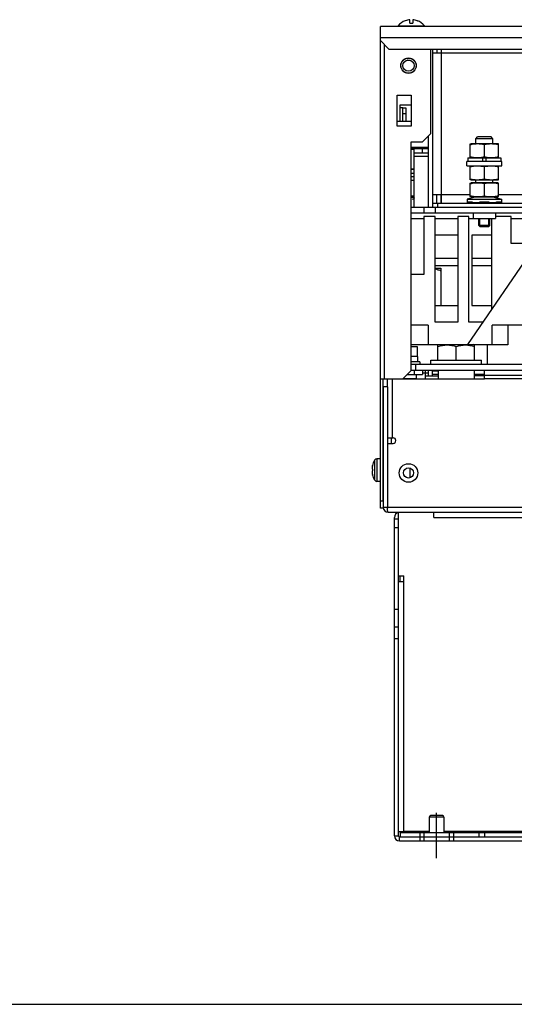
# Model space of a CAD drawing. Header units: millimetres. Extents: x 0 to 2100, y 0 to 1500.
# Tile 2 of 45: x 525 to 701, y 0 to 351. Entities that reach past the tile are written whole.
import ezdxf

# ---------------------------------------------------------------- set-up
doc = ezdxf.new("R2010")
doc.units = ezdxf.units.MM
doc.header["$LTSCALE"] = 115.5
doc.linetypes.add('CENTER', pattern=[0.6, 0.375, -0.075, 0.075, -0.075])
doc.layers.get('0').update_dxf_attribs({"linetype": 'CONTINUOUS'})
doc.layers.add('002_AXIS', color=7, linetype='CONTINUOUS')
doc.layers.add('00_COMPONENTS', color=7, linetype='CONTINUOUS')

msp = doc.modelspace()

# ---------------------------------------------------------------- linework, layer by layer
at = {"color": 3, "linetype": 'CONTINUOUS'}
for p, q in [((653.37, 176.66), (653.37, 348.06)), ((973.37, 348.06), (653.37, 348.06)), ((653.37, 343.06), (656.37, 340.06)), ((656.37, 340.06), (970.37, 340.06)), ((671.37, 310.06), (671.37, 340.06)), ((659.37, 312.66), (659.37, 323.66)), ((659.37, 323.66), (664.37, 323.66)), ((664.37, 323.66), (664.37, 312.66)), ((660.37, 319.16), (660.37, 320.16)), ((660.37, 320.16), (664.37, 320.16)), ((661.36, 319.16), (660.37, 319.16)), ((661.37, 314.26), (661.37, 319.16)), ((664.37, 314.26), (659.37, 314.26)), ((664.37, 312.66), (659.37, 312.66)), ((671.37, 310.06), (668.37, 307.06)), ((664.37, 225.66), (664.37, 307.06)), ((664.37, 307.06), (668.37, 307.06)), ((665.37, 283.76), (665.37, 303.16)), ((665.37, 303.16), (670.37, 303.16)), ((664.37, 225.66), (661.37, 222.66)), ((653.37, 222.66), (661.37, 222.66))]:
    msp.add_line(p, q, dxfattribs=at)
at = {"color": 7, "linetype": 'CONTINUOUS'}
for p, q in [((659.67, 348.06), (659.67, 348.35)), ((659.67, 348.35), (669.07, 348.35)), ((662.22, 350.17), (662.23, 350.15)), ((663.87, 349.31), (663.87, 350.52)), ((663.87, 349.31), (664.87, 349.31)), ((664.87, 350.52), (664.87, 349.31)), ((666.51, 350.15), (666.52, 350.17)), ((669.07, 348.06), (669.07, 348.35)), ((671.87, 340.06), (671.87, 283.76)), ((671.97, 340.06), (671.97, 288.26)), ((673.47, 340.06), (673.47, 338.66)), ((674.97, 340.16), (674.97, 338.66)), ((674.97, 338.66), (671.97, 338.66)), ((661.37, 319.16), (662.37, 319.16)), ((662.37, 319.16), (662.37, 314.26)), ((661.37, 317.16), (662.37, 317.16)), ((670.37, 309.06), (670.37, 283.76)), ((687.37, 308.15), (687.98, 308.76)), ((692.75, 308.76), (687.98, 308.76)), ((693.37, 308.15), (692.75, 308.76)), ((664.37, 305.16), (670.37, 305.16)), ((685.37, 306.27), (685.62, 306.36)), ((685.37, 301.45), (685.37, 306.27)), ((695.12, 306.36), (685.62, 306.36)), ((687.37, 306.36), (687.37, 308.15)), ((693.37, 308.15), (687.37, 308.15)), ((690.37, 301.73), (690.37, 305.99)), ((693.37, 306.36), (693.37, 308.15)), ((695.37, 306.27), (695.12, 306.36)), ((695.37, 301.45), (695.37, 306.27)), ((664.37, 304.66), (670.37, 304.66)), ((665.37, 303.16), (665.37, 304.66)), ((668.37, 303.16), (668.37, 304.66)), ((684.12, 298.46), (684.12, 300.06)), ((696.62, 300.06), (684.12, 300.06)), ((684.12, 298.46), (696.62, 298.46)), ((684.47, 301.36), (684.47, 300.06)), ((684.47, 301.36), (696.27, 301.36)), ((685.37, 293.55), (685.37, 298.37)), ((689.87, 300.06), (689.87, 301.36)), ((690.37, 293.83), (690.37, 298.09)), ((690.87, 301.36), (690.87, 300.06)), ((695.37, 293.55), (695.37, 298.37)), ((696.27, 301.36), (696.27, 300.06)), ((696.62, 298.46), (696.62, 300.06)), ((664.37, 297.26), (665.37, 297.26)), ((665.37, 295.76), (664.37, 295.76)), ((665.37, 294.56), (664.37, 294.56)), ((664.37, 293.36), (665.37, 293.36)), ((685.62, 293.46), (685.37, 293.55)), ((685.37, 292.37), (685.62, 292.46)), ((685.37, 287.55), (685.37, 292.37)), ((685.62, 293.46), (695.12, 293.46)), ((695.12, 292.46), (685.62, 292.46)), ((687.37, 292.46), (687.37, 293.46)), ((690.37, 287.83), (690.37, 292.09)), ((693.37, 292.46), (693.37, 293.46)), ((695.12, 293.46), (695.37, 293.55)), ((695.37, 292.37), (695.12, 292.46)), ((695.37, 287.55), (695.37, 292.37)), ((671.97, 288.26), (674.97, 288.26)), ((673.37, 288.26), (673.37, 285.26)), ((674.97, 288.26), (674.97, 285.26)), ((687.32, 287.46), (684.27, 286.64)), ((685.62, 287.46), (685.37, 287.55)), ((685.62, 287.46), (695.12, 287.46)), ((686.87, 287.34), (686.87, 287.46)), ((693.42, 287.46), (696.47, 286.64)), ((693.87, 287.34), (693.87, 287.46)), ((695.12, 287.46), (695.37, 287.55)), ((671.87, 285.26), (802.87, 285.26)), ((673.87, 283.76), (673.87, 285.26)), ((684.27, 286.64), (684.27, 285.44)), ((684.27, 286.64), (696.47, 286.64)), ((684.47, 285.44), (684.27, 285.44)), ((684.71, 285.66), (684.47, 285.44)), ((684.47, 285.44), (684.47, 285.66)), ((684.47, 285.66), (686.05, 285.66)), ((686.05, 285.66), (686.05, 285.44)), ((686.05, 285.44), (688.79, 285.44)), ((686.37, 285.44), (686.37, 285.26)), ((692.09, 285.46), (688.64, 285.46)), ((688.85, 285.66), (688.79, 285.44)), ((688.79, 285.44), (688.79, 285.66)), ((688.79, 285.66), (691.94, 285.66)), ((691.94, 285.44), (691.88, 285.66)), ((691.94, 285.66), (691.94, 285.44)), ((691.94, 285.44), (694.68, 285.44)), ((694.37, 285.44), (694.37, 285.26)), ((694.68, 285.44), (694.68, 285.66)), ((694.68, 285.66), (696.26, 285.66)), ((696.26, 285.44), (696.03, 285.66)), ((696.26, 285.66), (696.26, 285.44)), ((696.47, 285.44), (696.26, 285.44)), ((696.47, 286.64), (696.47, 285.44)), ((668.87, 280.46), (668.87, 259.85)), ((672.87, 280.46), (668.87, 280.46)), ((671.87, 283.76), (802.87, 283.76)), ((672.87, 242.83), (672.87, 280.46)), ((680.87, 280.46), (680.87, 242.83)), ((684.87, 280.46), (680.87, 280.46)), ((684.87, 242.83), (684.87, 280.46)), ((699.87, 280.46), (694.32, 280.46)), ((699.87, 270.9), (699.87, 280.46)), ((688.37, 277.21), (688.37, 279.76)), ((692.37, 277.21), (692.37, 279.76)), ((692.87, 279.76), (692.87, 247.18)), ((688.72, 276.86), (692.02, 276.86)), ((684.43, 234.86), (710.37, 272.76)), ((705.87, 270.9), (699.87, 270.9)), ((668.87, 259.85), (664.37, 259.85)), ((672.87, 262.01), (674.87, 262.01)), ((674.87, 262.01), (674.87, 261.26)), ((680.87, 242.83), (672.87, 242.83)), ((689.89, 242.83), (684.87, 242.83)), ((670.37, 241.76), (664.37, 241.76)), ((670.37, 241.76), (670.37, 234.76)), ((693.17, 234.76), (693.17, 241.76)), ((707.57, 241.76), (693.17, 241.76)), ((698.68, 241.76), (698.68, 234.76)), ((673.87, 234.74), (674.07, 234.86)), ((674.07, 234.86), (686.67, 234.86)), ((686.87, 234.74), (686.67, 234.86)), ((673.87, 234.76), (664.37, 234.76)), ((673.87, 229.36), (673.87, 234.74)), ((680.37, 229.36), (680.37, 234.16)), ((698.68, 234.76), (686.87, 234.76)), ((686.87, 229.36), (686.87, 234.74)), ((691.37, 234.76), (691.37, 227.76)), ((667.37, 228.76), (664.37, 228.76)), ((666.52, 230.56), (666.52, 228.76)), ((667.37, 228.76), (667.37, 227.76)), ((670.37, 225.76), (670.37, 223.76)), ((671.87, 223.76), (671.87, 225.76)), ((671.87, 225.51), (674.04, 225.51)), ((935.37, 227.76), (691.37, 227.76)), ((654.37, 179.16), (654.37, 222.66)), ((670.37, 223.76), (674.04, 223.76)), ((690.37, 223.76), (686.69, 223.76)), ((651.37, 193.72), (651.32, 193.65)), ((651.37, 193.77), (651.37, 193.72)), ((653.37, 194.16), (652.16, 194.16)), ((650.5, 191.8), (650.57, 191.8)), ((650.5, 188.52), (650.57, 188.52)), ((651.32, 186.67), (651.37, 186.6)), ((651.37, 186.6), (651.37, 186.55)), ((653.37, 186.16), (652.16, 186.16)), ((654.37, 179.16), (653.37, 179.16)), ((654.37, 176.66), (653.37, 176.66)), ((0, 0), (2100, 0))]:
    msp.add_line(p, q, dxfattribs=at)
at = {"color": 9, "linetype": 'CONTINUOUS'}
for p, q in [((973.37, 344.06), (653.37, 344.06)), ((654.67, 341.76), (654.67, 222.66)), ((674.97, 338.66), (674.97, 288.26)), ((710.87, 338.66), (674.97, 338.66)), ((660.37, 314.26), (660.37, 319.16)), ((664.37, 304.47), (665.37, 304.47)), ((665.37, 301.97), (670.37, 301.97)), ((664.37, 297.45), (665.37, 297.45)), ((674.87, 288.26), (674.87, 285.26)), ((674.97, 288.26), (685.37, 288.26)), ((695.37, 288.26), (710.87, 288.26)), ((680.87, 265.5), (672.87, 265.5)), ((680.87, 262.9), (672.87, 262.9)), ((692.87, 265.5), (685.87, 265.5)), ((692.87, 262.9), (685.87, 262.9)), ((674.87, 261.26), (674.87, 248.76)), ((674.04, 224.16), (671.87, 224.16)), ((690.37, 224.16), (686.69, 224.16)), ((651.32, 193.65), (651.32, 186.67)), ((652.16, 194.16), (652.16, 186.16))]:
    msp.add_line(p, q, dxfattribs=at)
at = {"color": 2, "linetype": 'CONTINUOUS'}
for p, q in [((688.72, 276.86), (688.72, 279.76)), ((692.02, 276.86), (692.02, 279.76))]:
    msp.add_line(p, q, dxfattribs=at)
at = {"color": 7, "linetype": 'CONTINUOUS'}
for centre, radius, start, end in [((664.37, 344.46), 6.08, 94.7176, 110.6179), ((664.37, 344.46), 6.08, 69.3821, 85.2824), ((664.37, 344.46), 6.1, 110.6378, 140.3981), ((664.37, 344.46), 6.1, 39.6019, 69.3622), ((688.7, 290.16), 16.18, 100.8467, 101.8756), ((687.87, 295.93), 10.34, 90.0128, 92.7023), ((692.86, 295.93), 10.34, 87.2977, 89.9872), ((692.04, 290.16), 16.18, 78.1244, 79.1532), ((688.7, 317.56), 16.18, 258.1244, 259.1533), ((687.87, 311.79), 10.34, 267.2977, 269.9872), ((687.16, 316.93), 15.53, 279.9058, 281.8961), ((693.57, 316.93), 15.53, 258.1039, 260.0942), ((692.86, 311.79), 10.34, 270.0128, 272.7023), ((692.04, 317.56), 16.18, 280.8468, 281.8756), ((688.7, 282.26), 16.18, 100.8467, 101.8756), ((687.87, 288.03), 10.34, 90.0128, 92.7023), ((692.86, 288.03), 10.34, 87.2977, 89.9872), ((692.04, 282.26), 16.18, 78.1244, 79.1532), ((688.7, 309.66), 16.18, 258.1244, 259.1533), ((688.7, 276.26), 16.18, 100.8467, 101.8756), ((687.87, 303.89), 10.34, 267.2977, 269.9872), ((687.87, 282.03), 10.34, 90.0128, 92.7023), ((692.86, 303.89), 10.34, 270.0128, 272.7023), ((692.86, 282.03), 10.34, 87.2977, 89.9872), ((692.04, 309.66), 16.18, 280.8468, 281.8756), ((692.04, 276.26), 16.18, 78.1244, 79.1532), ((688.7, 303.66), 16.18, 258.1244, 259.1533), ((687.87, 297.89), 10.34, 267.2977, 269.9872), ((692.86, 297.89), 10.34, 270.0128, 272.7023), ((692.04, 303.66), 16.18, 280.8468, 281.8756), ((663.37, 289.26), 3, 297.7313, 317.9851), ((674.69, 264.27), 2.98, 231.6897, 238.9687), ((674.87, 264.7), 3.44, 266.776, 269.9961), ((656.77, 190.16), 6.47, 147.3237, 165.3394), ((652.16, 193.16), 1, 90, 142.2068), ((656.77, 190.16), 6.47, 194.6606, 212.6763), ((652.16, 187.16), 1, 217.7932, 270)]:
    msp.add_arc(centre, radius, start, end, dxfattribs=at)
for points in [[(687.38, 306.26), (686.8, 306.23), (686.22, 306.15), (685.65, 306.04)], [(690.37, 305.99), (689.55, 306.16), (688.7, 306.27), (687.87, 306.27)], [(692.87, 306.27), (692.03, 306.27), (691.19, 306.16), (690.37, 305.99)], [(695.08, 306.04), (694.51, 306.15), (693.93, 306.23), (693.35, 306.26)], [(685.65, 301.67), (686.22, 301.57), (686.8, 301.49), (687.38, 301.46)], [(687.87, 301.45), (688.53, 301.45), (689.19, 301.52), (689.84, 301.63)], [(690.9, 301.63), (691.55, 301.52), (692.21, 301.45), (692.87, 301.45)], [(693.35, 301.46), (693.93, 301.49), (694.51, 301.57), (695.08, 301.67)], [(687.38, 298.36), (686.8, 298.33), (686.22, 298.25), (685.65, 298.14)], [(690.37, 298.09), (689.55, 298.26), (688.7, 298.37), (687.87, 298.37)], [(692.87, 298.37), (692.03, 298.37), (691.19, 298.26), (690.37, 298.09)], [(695.08, 298.14), (694.51, 298.25), (693.93, 298.33), (693.35, 298.36)], [(685.65, 293.77), (686.22, 293.67), (686.8, 293.59), (687.38, 293.56)], [(687.38, 292.36), (686.8, 292.33), (686.22, 292.25), (685.65, 292.14)], [(687.87, 293.55), (688.7, 293.55), (689.55, 293.66), (690.37, 293.83)], [(690.37, 292.09), (689.55, 292.26), (688.7, 292.37), (687.87, 292.37)], [(690.37, 293.83), (691.19, 293.66), (692.03, 293.55), (692.87, 293.55)], [(692.87, 292.37), (692.03, 292.37), (691.19, 292.26), (690.37, 292.09)], [(693.35, 293.56), (693.93, 293.59), (694.51, 293.67), (695.08, 293.77)], [(695.08, 292.14), (694.51, 292.25), (693.93, 292.33), (693.35, 292.36)], [(685.65, 287.77), (686.22, 287.67), (686.8, 287.59), (687.38, 287.56)], [(687.87, 287.55), (688.7, 287.55), (689.55, 287.66), (690.37, 287.83)], [(690.37, 287.83), (691.19, 287.66), (692.03, 287.55), (692.87, 287.55)], [(693.35, 287.56), (693.93, 287.59), (694.51, 287.67), (695.08, 287.77)], [(674.67, 261.27), (674.14, 261.29), (673.61, 261.45), (673.15, 261.72)]]:
    msp.add_open_spline(points, degree=3, dxfattribs=at)
for points, knots in [([(673.87, 234.16), (674.39, 234.34), (675.46, 234.63), (677.12, 234.8), (678.77, 234.63), (679.84, 234.34), (680.37, 234.16)], [0, 0, 0, 0, 0.250935, 0.5, 0.749066, 1, 1, 1, 1]), ([(680.37, 234.16), (680.89, 234.34), (681.96, 234.63), (683.62, 234.8), (685.27, 234.63), (686.34, 234.34), (686.87, 234.16)], [0, 0, 0, 0, 0.250934, 0.5, 0.749066, 1, 1, 1, 1]), ([(650.5, 191.48), (650.46, 191.37), (650.42, 191.15), (650.39, 190.87), (650.4, 190.67), (650.41, 190.57), (650.44, 190.51), (650.45, 190.48), (650.47, 190.46), (650.49, 190.46), (650.5, 190.46)], [0, 0, 0, 0, 0.323264, 0.645924, 0.779454, 0.882676, 0.921854, 0.953134, 0.978092, 1, 1, 1, 1]), ([(650.5, 189.86), (650.49, 189.86), (650.47, 189.86), (650.45, 189.84), (650.44, 189.81), (650.41, 189.75), (650.4, 189.65), (650.39, 189.45), (650.42, 189.17), (650.46, 188.95), (650.5, 188.84)], [0, 0, 0, 0, 0.021907, 0.046865, 0.078145, 0.117324, 0.220546, 0.354072, 0.676727, 1, 1, 1, 1]), ([(650.5, 191.8), (650.51, 191.82), (650.52, 191.85), (650.54, 191.89), (650.55, 191.92), (650.57, 191.93), (650.57, 191.93)], [0, 0, 0, 0, 0.387671, 0.692699, 0.898304, 1, 1, 1, 1]), ([(650.57, 191.8), (650.57, 191.75), (650.54, 191.64), (650.52, 191.53), (650.5, 191.48)], [0, 0, 0, 0, 0.494633, 1, 1, 1, 1]), ([(650.5, 190.46), (650.51, 190.46), (650.53, 190.44), (650.55, 190.41), (650.56, 190.35), (650.58, 190.27), (650.58, 190.16), (650.58, 190.05), (650.56, 189.96), (650.55, 189.91), (650.53, 189.88), (650.51, 189.86), (650.5, 189.86)], [0, 0, 0, 0, 0.058632, 0.105841, 0.165927, 0.319295, 0.5, 0.680705, 0.834073, 0.894159, 0.941368, 1, 1, 1, 1]), ([(650.57, 191.93), (650.57, 191.93), (650.58, 191.92), (650.58, 191.91), (650.58, 191.89), (650.58, 191.85), (650.58, 191.82), (650.57, 191.8)], [0, 0, 0, 0, 0.087146, 0.169675, 0.281806, 0.591379, 1, 1, 1, 1]), ([(650.5, 188.84), (650.52, 188.78), (650.54, 188.68), (650.57, 188.57), (650.57, 188.52)], [0, 0, 0, 0, 0.505367, 1, 1, 1, 1]), ([(650.57, 188.39), (650.57, 188.39), (650.55, 188.4), (650.54, 188.43), (650.52, 188.47), (650.51, 188.5), (650.5, 188.52)], [0, 0, 0, 0, 0.101696, 0.307301, 0.612329, 1, 1, 1, 1]), ([(650.57, 188.52), (650.58, 188.5), (650.58, 188.47), (650.58, 188.43), (650.58, 188.41), (650.58, 188.4), (650.57, 188.39), (650.57, 188.39)], [0, 0, 0, 0, 0.408621, 0.718194, 0.830325, 0.912854, 1, 1, 1, 1])]:
    msp.add_open_spline(points, degree=3, knots=knots, dxfattribs=at)
at = {"layer": '002_AXIS', "color": 7, "linetype": 'CONTINUOUS'}
for p, q in [((662.96, 336.06), (662.94, 336.09)), ((662.96, 336.06), (663.96, 336.06)), ((665.37, 287.64), (664.37, 287.64)), ((665.37, 287.26), (664.37, 287.26)), ((688.72, 276.86), (688.37, 277.21)), ((692.37, 277.21), (688.37, 277.21)), ((692.02, 276.86), (692.37, 277.21)), ((692.02, 276.86), (688.72, 276.86)), ((666.62, 234.06), (664.37, 234.06)), ((666.62, 230.56), (666.62, 234.06)), ((666.62, 230.56), (664.37, 230.56)), ((671.37, 227.76), (671.37, 229.36)), ((671.37, 229.36), (689.37, 229.36)), ((689.37, 227.76), (689.37, 229.36))]:
    msp.add_line(p, q, dxfattribs=at)
at = {"layer": '002_AXIS', "color": 7, "linetype": 'CENTER'}
msp.add_line((673.37, 52.04), (673.37, 68.18), dxfattribs=at)
at = {"layer": '002_AXIS', "color": 3, "linetype": 'CONTINUOUS'}
msp.add_circle((663.37, 334.16), 2.75, dxfattribs=at)
at = {"layer": '002_AXIS', "color": 7, "linetype": 'CONTINUOUS'}
for radius in [2.69, 2]:
    msp.add_circle((663.37, 334.16), radius, dxfattribs=at)
at = {"layer": '00_COMPONENTS', "color": 3, "linetype": 'CONTINUOUS'}
for p, q in [((664.37, 283.76), (671.87, 283.76)), ((664.37, 225.76), (962.37, 225.76)), ((690.37, 222.66), (690.37, 225.76)), ((655.87, 219.76), (655.87, 222.66)), ((657.37, 222.66), (690.37, 222.66)), ((669.37, 223.76), (670.37, 223.76)), ((654.37, 219.76), (654.37, 176.96)), ((655.87, 201.66), (657.87, 201.66)), ((655.87, 199.66), (655.87, 176.96)), ((655.87, 199.66), (657.87, 199.66)), ((656.17, 175.16), (970.57, 175.16)), ((658.37, 59.96), (658.37, 173.36)), ((660.37, 59.66), (688.37, 59.66)), ((660.17, 58.16), (966.57, 58.16))]:
    msp.add_line(p, q, dxfattribs=at)
at = {"layer": '00_COMPONENTS', "color": 7, "linetype": 'CONTINUOUS'}
for p, q in [((664.37, 281.76), (807.37, 281.76)), ((668.87, 283.76), (668.87, 281.76)), ((672.87, 283.76), (672.87, 281.76)), ((686.42, 281.76), (686.42, 279.76)), ((694.32, 281.76), (694.32, 279.76)), ((686.42, 279.76), (694.32, 279.76)), ((680.87, 273.76), (672.87, 273.76)), ((685.87, 273.76), (685.87, 248.76)), ((692.87, 273.76), (685.87, 273.76)), ((672.87, 248.76), (680.87, 248.76)), ((685.87, 248.76), (692.87, 248.76)), ((741.87, 227.76), (664.37, 227.76)), ((665.37, 225.76), (665.37, 224.26)), ((665.87, 227.76), (665.87, 225.76)), ((668.37, 225.76), (668.37, 224.26)), ((669.37, 222.66), (669.37, 225.76)), ((674.04, 222.66), (674.04, 225.76)), ((686.69, 225.76), (686.69, 222.66)), ((661.47, 222.76), (666.12, 222.76)), ((662.97, 224.26), (668.37, 224.26)), ((666.12, 224.26), (666.12, 222.76)), ((655.87, 219.76), (654.37, 219.76)), ((655.87, 219.76), (655.87, 199.66)), ((657.37, 199.66), (657.37, 201.66)), ((663.92, 187.48), (663.92, 190.84)), ((654.37, 176.96), (655.87, 176.96)), ((659.87, 172.66), (658.37, 172.66)), ((659.87, 59.96), (659.87, 175.16)), ((672.37, 173.36), (672.37, 175.16)), ((659.87, 169.66), (658.37, 169.66)), ((659.87, 152.56), (661.67, 152.56)), ((661.67, 150.56), (661.67, 152.56)), ((659.87, 150.56), (661.67, 150.56)), ((659.87, 140.53), (658.37, 140.53)), ((659.87, 134.26), (658.37, 134.26)), ((659.87, 130.16), (658.37, 130.16)), ((670.77, 66.66), (670.77, 61.16)), ((675.47, 67.16), (671.27, 67.16)), ((675.97, 66.66), (675.97, 61.16)), ((659.87, 61.56), (661.67, 61.56)), ((660.17, 59.66), (660.37, 59.66)), ((660.37, 61.16), (660.37, 59.66)), ((660.37, 61.16), (711.81, 61.16)), ((661.67, 61.16), (661.67, 61.56)), ((667.37, 61.16), (667.37, 58.16)), ((668.87, 61.16), (668.87, 58.16)), ((677.87, 61.16), (677.87, 58.16)), ((679.37, 61.16), (679.37, 58.16)), ((688.37, 61.16), (688.37, 59.66)), ((688.37, 59.66), (938.37, 59.66)), ((690.37, 61.16), (690.37, 59.66))]:
    msp.add_line(p, q, dxfattribs=at)
at = {"layer": '00_COMPONENTS', "color": 9, "linetype": 'CONTINUOUS'}
for p, q in [((664.37, 279.76), (668.87, 279.76)), ((672.87, 279.76), (680.87, 279.76)), ((684.87, 279.76), (686.42, 279.76)), ((699.87, 279.76), (705.87, 279.76)), ((668.37, 224.76), (670.37, 224.76)), ((657.67, 201.66), (657.67, 222.66)), ((690.37, 223.96), (936.37, 223.96)), ((936.37, 222.66), (690.37, 222.66)), ((655.87, 176.96), (970.87, 176.96)), ((672.37, 173.36), (954.37, 173.36)), ((660.39, 150.56), (660.39, 152.56)), ((661.67, 61.56), (661.67, 150.56)), ((675.97, 66.66), (670.77, 66.66)), ((658.37, 59.96), (659.87, 59.96)), ((660.17, 58.16), (660.17, 59.66)), ((670.77, 61.46), (661.67, 61.46)), ((710.84, 61.46), (675.97, 61.46))]:
    msp.add_line(p, q, dxfattribs=at)
msp.add_circle((663.37, 189.16), 3.3, dxfattribs=at)
at = {"layer": '00_COMPONENTS', "color": 3, "linetype": 'CONTINUOUS'}
msp.add_circle((663.37, 189.16), 1.8, dxfattribs=at)
for centre, radius, start, end in [((657.87, 200.66), 1, 270, 90), ((656.17, 176.96), 1.8, 180, 270), ((667.52, 176.99), 11.65, 180.141, 181.8063), ((660.17, 173.36), 1.8, 105, 180), ((660.17, 59.96), 1.8, 180, 270)]:
    msp.add_arc(centre, radius, start, end, dxfattribs=at)
at = {"layer": '00_COMPONENTS', "color": 7, "linetype": 'CONTINUOUS'}
for centre, radius, start, end in [((671.27, 66.66), 0.5, 90, 180), ((675.47, 66.66), 0.5, 0, 90), ((660.17, 59.96), 0.3, 180, 270)]:
    msp.add_arc(centre, radius, start, end, dxfattribs=at)
at = {"layer": '00_COMPONENTS', "color": 3, "linetype": 'CONTINUOUS'}
msp.add_open_spline([(656.17, 175.16), (656.12, 175.16), (656.02, 175.33), (655.96, 175.61), (655.9, 176.08), (655.88, 176.43), (655.87, 176.62)], degree=3, knots=[0, 0, 0, 0, 0.095921, 0.304373, 0.616329, 1, 1, 1, 1], dxfattribs=at)

doc.saveas('drawing.dxf')
